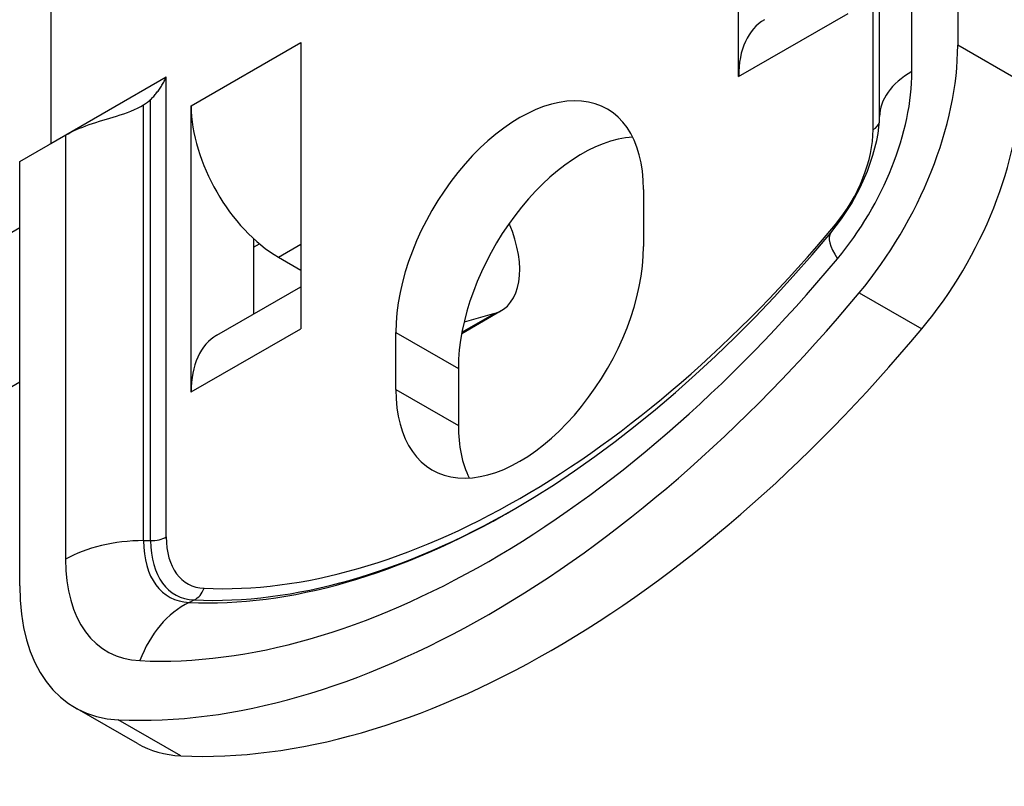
# Model space of a CAD drawing. Header units: inches. Extents: x 45 to 53.6, y 15.4 to 27.
# Tile 10 of 25: x 48 to 48.9, y 19 to 19.7. Entities that reach past the tile are written whole.
import ezdxf

# ---------------------------------------------------------------- set-up
doc = ezdxf.new("R2010")
doc.units = ezdxf.units.IN
doc.header["$MEASUREMENT"] = 0
doc.layers.add('Visible Edges(ANSI)', color=7, linetype='Continuous', lineweight=25)
doc.layers.add('Visible Tangent Edges(ANSI)', color=7, linetype='Continuous', lineweight=25)

msp = doc.modelspace()

# ---------------------------------------------------------------- linework, layer by layer
at = {"layer": 'Visible Edges(ANSI)'}
for p, q in [((48.86854, 20.06696), (48.86854, 19.68955)), ((48.79894, 19.626), (48.79894, 20.01381)), ((48.06095, 19.95684), (48.06095, 19.60202)), ((48.6734, 19.66165), (48.6734, 19.91631)), ((48.28359, 19.69183), (48.28366, 19.69187)), ((48.28359, 19.69183), (48.28366, 19.6918)), ((48.28366, 19.69187), (48.28366, 19.43721)), ((48.67347, 19.66169), (48.6734, 19.66165)), ((48.18594, 19.6356), (48.18601, 19.63564)), ((48.18594, 19.38094), (48.18594, 19.6356)), ((48.18594, 19.6356), (48.18601, 19.63557)), ((48.03337, 19.58602), (48.07414, 19.6095)), ((48.03337, 19.20861), (48.03337, 19.58602)), ((48.58884, 19.56104), (48.58884, 19.51034)), ((48.24162, 19.51742), (48.24162, 19.45035)), ((48.26379, 19.50092), (48.28366, 19.48948)), ((48.2089, 19.43151), (48.28366, 19.47456)), ((48.42687, 19.43303), (48.46213, 19.45333)), ((48.45602, 19.45076), (48.42898, 19.4431)), ((48.28366, 19.43721), (48.28359, 19.43717)), ((48.36822, 19.3833), (48.36822, 19.434)), ((48.4239, 19.40193), (48.4239, 19.35123)), ((48.18601, 19.38098), (48.18594, 19.38094)), ((48.13816, 19.06813), (48.08248, 19.1002))]:
    msp.add_line(p, q, dxfattribs=at)
at = {"layer": 'Visible Edges(ANSI)', "flags": 128}
for points in [[(48.14997, 19.6413), (48.15064, 19.64195), (48.15132, 19.64262), (48.15199, 19.64331), (48.15266, 19.64403), (48.15332, 19.64477), (48.15398, 19.64553), (48.15463, 19.64631), (48.15527, 19.6471), (48.1559, 19.64791), (48.15653, 19.64874), (48.15714, 19.64959), (48.15775, 19.65044), (48.15834, 19.65131), (48.15892, 19.6522), (48.15948, 19.65309), (48.16004, 19.65399), (48.16057, 19.65489), (48.1611, 19.6558), (48.1616, 19.65672), (48.16209, 19.65764), (48.16257, 19.65856), (48.16303, 19.65947), (48.16347, 19.66039), (48.16389, 19.6613)], [(48.07414, 19.6095), (48.07643, 19.61077), (48.07884, 19.61202), (48.08136, 19.61325), (48.08398, 19.61444), (48.08669, 19.61561), (48.08948, 19.61674), (48.09235, 19.61783), (48.09528, 19.61889), (48.09827, 19.6199), (48.1013, 19.62089), (48.10437, 19.62185), (48.10745, 19.62279), (48.11053, 19.62372), (48.11361, 19.62464), (48.11666, 19.62556), (48.11968, 19.62648), (48.1228, 19.62747), (48.126, 19.62854), (48.12924, 19.62969), (48.13242, 19.63091), (48.1355, 19.63219), (48.1384, 19.63354), (48.14112, 19.63495), (48.14374, 19.63651)], [(48.75547, 19.52248), (48.76499, 19.5349), (48.77382, 19.5485), (48.7816, 19.56282), (48.78808, 19.57736), (48.79307, 19.59155), (48.79649, 19.60481), (48.79762, 19.61089), (48.79838, 19.61651), (48.79881, 19.62157), (48.79894, 19.626)], [(48.47368, 19.27673), (48.49153, 19.28741), (48.50946, 19.29876), (48.52744, 19.31079), (48.54544, 19.32348), (48.56346, 19.33683), (48.58145, 19.35081), (48.5994, 19.36541), (48.61729, 19.38063), (48.63509, 19.39645), (48.65278, 19.41285), (48.67034, 19.42981), (48.68775, 19.44732), (48.70499, 19.46536), (48.72203, 19.48392), (48.73886, 19.50296), (48.75547, 19.52248)]]:
    msp.add_lwpolyline(points, dxfattribs=at)
at = {"layer": 'Visible Edges(ANSI)'}
for centre, major_axis, start_param, end_param in [((48.75126, 19.6169), (-0.05489, 0.09532), 0, 0.787332), ((48.36137, 19.64704), (0.05489, -0.09532), 3.928925, 3.971568), ((48.70166, 19.59345), (-0.11777, -0.20451), 1.277291, 2.354261), ((48.75734, 19.56139), (0.11777, 0.20451), 4.418884, 5.495853), ((48.10297, 19.65798), (0.05515, 0), 5.544243, 5.732495), ((48.47853, 19.49752), (0.07785, 0.13519), 5.495853, 8.637446), ((48.26379, 19.59085), (-0.05489, 0.09532), 0.787332, 2.358128), ((48.03337, 19.6179), (0.01946, -0.0338), 0.783464, 0.787332), ((48.53421, 19.46546), (0.07785, 0.13519), 0.36422, 2.354261), ((48.42271, 19.52179), (0.03942, -0.06846), 6.138763, 7.660101), ((48.47853, 19.44682), (-0.07785, -0.13519), 5.495853, 8.637446), ((48.45095, 19.98755), (-0.49105, -0.85272), 0.289638, 1.277291), ((48.50663, 19.95548), (-0.49105, -0.85272), 0.289638, 1.277291), ((48.36137, 19.39238), (-0.05489, 0.09532), 0.744688, 0.787332), ((48.26379, 19.33619), (-0.05489, 0.09532), 0, 0.787332), ((48.53421, 19.41476), (-0.07785, -0.13519), 5.495853, 5.918966), ((48.20025, 19.30471), (-0.11777, -0.20451), 5.495853, 6.572823), ((48.25593, 19.27265), (-0.11777, -0.20451), 0, 0.289638)]:
    msp.add_ellipse(centre, major_axis=major_axis, ratio=0.578093, start_param=start_param, end_param=end_param, dxfattribs=at)
at = {"layer": 'Visible Tangent Edges(ANSI)'}
for p, q in [((48.82777, 19.66607), (48.82777, 20.04348)), ((48.79317, 19.61439), (48.79317, 20.02368)), ((48.67347, 19.66169), (48.77106, 19.71788)), ((48.18601, 19.63564), (48.28359, 19.69183)), ((48.92422, 19.65749), (48.86854, 19.68955)), ((48.06095, 19.60202), (48.16389, 19.6613)), ((48.16389, 19.25201), (48.16389, 19.6613)), ((48.14374, 19.24869), (48.14374, 19.63651)), ((48.14997, 19.24869), (48.14997, 19.6413)), ((48.07414, 19.6095), (48.07414, 19.23209)), ((48.03337, 19.52695), (46.12337, 18.42705)), ((48.24162, 19.50978), (48.24687, 19.51281)), ((48.26379, 19.50092), (48.28366, 19.51236)), ((48.78076, 19.46911), (48.83644, 19.43705)), ((48.42707, 19.43409), (48.45602, 19.45076)), ((48.18601, 19.38098), (48.28359, 19.43717)), ((48.36822, 19.434), (48.4239, 19.40193)), ((46.09579, 18.27408), (48.03337, 19.38987)), ((48.36822, 19.3833), (48.4239, 19.35123)), ((48.14374, 19.24869), (48.14997, 19.24869)), ((48.18419, 19.1937), (48.18878, 19.19593)), ((48.17683, 19.05721), (48.12115, 19.08927))]:
    msp.add_line(p, q, dxfattribs=at)
for centre, major_axis, ratio, start_param, end_param in [((48.70166, 19.59345), (0.089, 0.15455), 0.578093, 4.418884, 5.495853), ((48.89737, 19.626), (-0.09843, 0), 0.575862, 5.497787, 6.283185), ((48.77926, 19.62241), (0.01969, 0), 0.575862, 5.497787, 6.152614), ((48.72924, 19.57757), (-0.04512, -0.07836), 0.578093, 1.277291, 2.354261), ((48.47853, 19.97167), (-0.4184, -0.72656), 0.578093, 0.289638, 1.277291), ((48.83103, 19.45941), (-0.07557, 0.06306), 0.236068, 0, 0.63715), ((48.74562, 19.53795), (-0.01511, 0.01261), 0.236068, 3.638116, 3.778743), ((48.45095, 19.98755), (-0.46228, -0.80275), 0.578093, 0.289638, 1.277291), ((48.47134, 19.97581), (-0.42754, -0.74244), 0.578093, 0.289638, 0.787332), ((48.47446, 19.97401), (-0.42535, -0.73862), 0.578093, 0.289638, 0.784734), ((48.14997, 19.26003), (0.01969, 0), 0.575862, 4.712389, 5.497787), ((48.22783, 19.28883), (-0.04512, -0.07836), 0.578093, 5.495853, 6.572823), ((48.14374, 19.19201), (0.09843, 0), 0.575862, 1.570796, 2.356194), ((48.22063, 19.29297), (-0.05427, -0.09424), 0.578093, 5.495853, 6.572823), ((48.22375, 19.29118), (-0.05207, -0.09042), 0.578093, 5.495853, 6.572823), ((48.20025, 19.30471), (-0.089, -0.15455), 0.578093, 5.495853, 6.572823), ((48.1836, 19.2143), (0.00091, 0.01966), 0.781984, 3.543791, 4.329189), ((48.21007, 19.10183), (0.00457, 0.09832), 0.781984, 0.402198, 1.187597)]:
    msp.add_ellipse(centre, major_axis=major_axis, ratio=ratio, start_param=start_param, end_param=end_param, dxfattribs=at)

doc.saveas('drawing.dxf')
